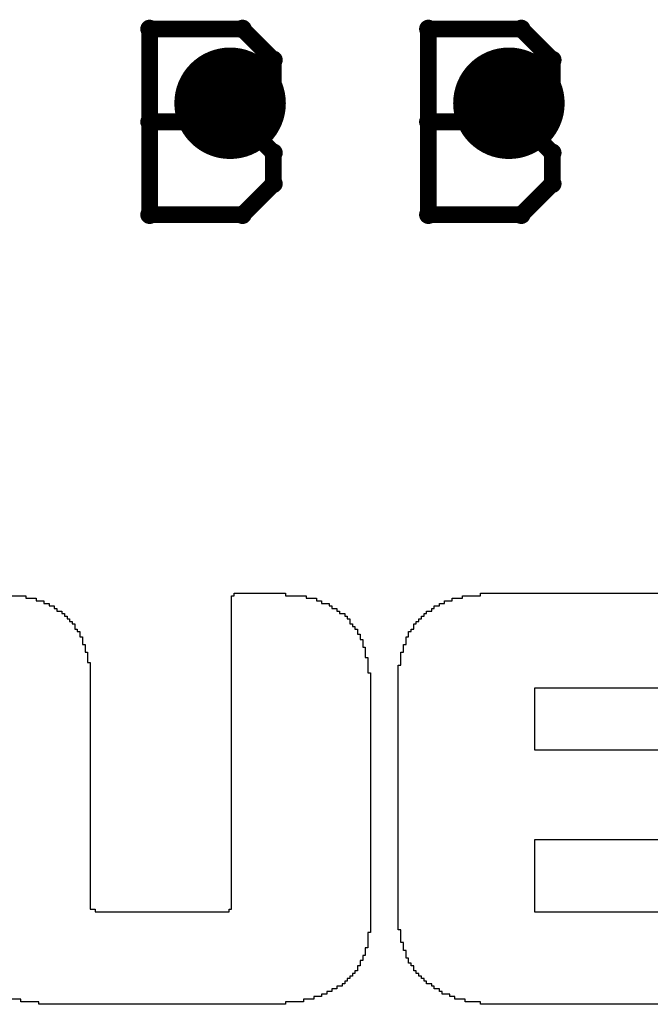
# Model space of a CAD drawing. Extents: x -1.5 to 9, y -3 to 5.
# Tile 36 of 256: x 0.312 to 0.425, y 0.788 to 0.965. Entities that reach past the tile are written whole.
import ezdxf

# ---------------------------------------------------------------- set-up
doc = ezdxf.new("R2010")
doc.units = 0
doc.layers.get('0').update_dxf_attribs({"linetype": 'CONTINUOUS'})
for name, color, linetype in [('qfn16-30-34-a_copper_signal_1', 1, 'CONTINUOUS'), ('qfn16-30-34-a_copper_signal_2', 1, 'CONTINUOUS'), ('qfn16-30-34-a_copper_signal_bot', 5, 'CONTINUOUS'), ('qfn16-30-34-a_copper_signal_top', 1, 'CONTINUOUS'), ('qfn16-30-34-a_drawing_1', 1, 'CONTINUOUS'), ('qfn16-30-34-a_drillmap_1', 1, 'CONTINUOUS'), ('qfn16-30-34-a_legend_top', 2, 'CONTINUOUS'), ('qfn16-30-34-a_pth_drill', 1, 'CONTINUOUS')]:
    doc.layers.add(name, color=color, linetype=linetype)

# ---------------------------------------------------------------- blocks, each defined once
blk = doc.blocks.new('D29')
at = {"const_width": 0.01}
blk.add_lwpolyline([(-0.005, 0, 1), (0.005, 0, 1)], format="xyb", close=True, dxfattribs=at)
blk = doc.blocks.new('D64')
at = {"const_width": 0.005}
blk.add_lwpolyline([(-0.0025, 0, 1), (0.0025, 0, 1)], format="xyb", close=True, dxfattribs=at)
blk = doc.blocks.new('D69')
at = {"const_width": 0.001667}
blk.add_lwpolyline([(-0.000833, 0, 1), (0.000833, 0, 1)], format="xyb", close=True, dxfattribs=at)
blk = doc.blocks.new('D44')
at = {"const_width": 0.0025}
blk.add_lwpolyline([(-0.00125, 0, 1), (0.00125, 0, 1)], format="xyb", close=True, dxfattribs=at)

msp = doc.modelspace()

# ---------------------------------------------------------------- linework, layer by layer
at = {"layer": 'qfn16-30-34-a_drawing_1', "color": 1, "const_width": 0.003}
for points in [[(0.335559, 0.963328), (0.335559, 0.930006)], [(0.352221, 0.963328), (0.335559, 0.963328)], [(0.357774, 0.957774), (0.352221, 0.963328)], [(0.385559, 0.963328), (0.385559, 0.930006)], [(0.402221, 0.963328), (0.385559, 0.963328)], [(0.407774, 0.957774), (0.402221, 0.963328)], [(0.357774, 0.952221), (0.357774, 0.957774)], [(0.407774, 0.952221), (0.407774, 0.957774)], [(0.352221, 0.946667), (0.357774, 0.952221)], [(0.402221, 0.946667), (0.407774, 0.952221)], [(0.352221, 0.946667), (0.335559, 0.946667)], [(0.335559, 0.946667), (0.352221, 0.946667)], [(0.357774, 0.941113), (0.352221, 0.946667)], [(0.402221, 0.946667), (0.385559, 0.946667)], [(0.385559, 0.946667), (0.402221, 0.946667)], [(0.407774, 0.941113), (0.402221, 0.946667)], [(0.357774, 0.935559), (0.357774, 0.941113)], [(0.407774, 0.935559), (0.407774, 0.941113)], [(0.352221, 0.930006), (0.357774, 0.935559)], [(0.402221, 0.930006), (0.407774, 0.935559)], [(0.335559, 0.930006), (0.352221, 0.930006)], [(0.385559, 0.930006), (0.402221, 0.930006)]]:
    msp.add_lwpolyline(points, dxfattribs=at)
at = {"layer": 'qfn16-30-34-a_drillmap_1', "color": 1, "const_width": 0.005}
for points in [[(0.35, 0.945), (0.35, 0.955)], [(0.4, 0.945), (0.4, 0.955)], [(0.345, 0.95), (0.355, 0.95)], [(0.395, 0.95), (0.405, 0.95)]]:
    msp.add_lwpolyline(points, dxfattribs=at)
at = {"layer": 'qfn16-30-34-a_legend_top', "color": 2}
for points in [[(0.309689, 0.861657), (0.313377, 0.861657), (0.313377, 0.861196), (0.315222, 0.861196), (0.315222, 0.860735), (0.316605, 0.860735), (0.316605, 0.860274), (0.317527, 0.860274), (0.317527, 0.859813), (0.31845, 0.859813), (0.318449, 0.859352), (0.318911, 0.859352), (0.318911, 0.85889), (0.319833, 0.85889), (0.319833, 0.858429), (0.320294, 0.858429), (0.320294, 0.857968), (0.320755, 0.857968), (0.320755, 0.857507), (0.321216, 0.857507), (0.321216, 0.857046), (0.321677, 0.857046), (0.321677, 0.856585), (0.322138, 0.856585), (0.322138, 0.856124), (0.322138, 0.855663), (0.322599, 0.855663), (0.322599, 0.855202), (0.32306, 0.855202), (0.32306, 0.854741), (0.32306, 0.854279), (0.323521, 0.854279), (0.323521, 0.853818), (0.323521, 0.853357), (0.323521, 0.852896), (0.323983, 0.852896), (0.323983, 0.852435), (0.323983, 0.851974), (0.323983, 0.851513), (0.324444, 0.851513), (0.324444, 0.851052), (0.324444, 0.850591), (0.324444, 0.85013), (0.324444, 0.849669), (0.324905, 0.849669), (0.324905, 0.849207), (0.324905, 0.848746), (0.324905, 0.848285), (0.324905, 0.847824), (0.324905, 0.847363), (0.324905, 0.846902), (0.324905, 0.846441), (0.324905, 0.84598), (0.324905, 0.845519), (0.324905, 0.845058), (0.324905, 0.844596), (0.324905, 0.844135), (0.324905, 0.843674), (0.324905, 0.843213), (0.324905, 0.842752), (0.324905, 0.842291), (0.324905, 0.84183), (0.324905, 0.841369), (0.324905, 0.840908), (0.324905, 0.840447), (0.324905, 0.839986), (0.324905, 0.839524), (0.324905, 0.839063), (0.324905, 0.838602), (0.324905, 0.838141), (0.324905, 0.83768), (0.324905, 0.837219), (0.324905, 0.836758), (0.324905, 0.836297), (0.324905, 0.835836), (0.324905, 0.835375), (0.324905, 0.834914), (0.324905, 0.834452), (0.324905, 0.833991), (0.324905, 0.83353), (0.324905, 0.833069), (0.324905, 0.832608), (0.324905, 0.832147), (0.324905, 0.831686), (0.324905, 0.831225), (0.324905, 0.830764), (0.324905, 0.830303), (0.324905, 0.829841), (0.324905, 0.82938), (0.324905, 0.828919), (0.324905, 0.828458), (0.324905, 0.827997), (0.324905, 0.827536), (0.324905, 0.827075), (0.324905, 0.826614), (0.324905, 0.826153), (0.324905, 0.825692), (0.324905, 0.82523), (0.324905, 0.824769), (0.324905, 0.824308), (0.324905, 0.823847), (0.324905, 0.823386), (0.324905, 0.822925), (0.324905, 0.822464), (0.324905, 0.822003), (0.324905, 0.821542), (0.324905, 0.821081), (0.324905, 0.82062), (0.324905, 0.820159), (0.324905, 0.819697), (0.324905, 0.819236), (0.324905, 0.818775), (0.324905, 0.818314), (0.324905, 0.817853), (0.324905, 0.817392), (0.324905, 0.816931), (0.324905, 0.81647), (0.324905, 0.816009), (0.324905, 0.815548), (0.324905, 0.815086), (0.324905, 0.814625), (0.324905, 0.814164), (0.324905, 0.813703), (0.324905, 0.813242), (0.324905, 0.812781), (0.324905, 0.81232), (0.324905, 0.811859), (0.324905, 0.811398), (0.324905, 0.810937), (0.324905, 0.810476), (0.324905, 0.810014), (0.324905, 0.809553), (0.324905, 0.809092), (0.324905, 0.808631), (0.324905, 0.80817), (0.324905, 0.807709), (0.324905, 0.807248), (0.324905, 0.806787), (0.324905, 0.806326), (0.324905, 0.805865), (0.324905, 0.805404), (0.325827, 0.805404), (0.325827, 0.804942), (0.349804, 0.804942), (0.349804, 0.805404), (0.350265, 0.805403), (0.350265, 0.805865), (0.350265, 0.806326), (0.350265, 0.806787), (0.350265, 0.807248), (0.350265, 0.807709), (0.350265, 0.80817), (0.350265, 0.808631), (0.350265, 0.809092), (0.350265, 0.809553), (0.350265, 0.810014), (0.350265, 0.810476), (0.350265, 0.810937), (0.350265, 0.811398), (0.350265, 0.811859), (0.350265, 0.81232), (0.350265, 0.812781), (0.350265, 0.813242), (0.350265, 0.813703), (0.350265, 0.814164), (0.350265, 0.814625), (0.350265, 0.815086), (0.350265, 0.815548), (0.350265, 0.816009), (0.350265, 0.81647), (0.350265, 0.816931), (0.350265, 0.817392), (0.350265, 0.817853), (0.350265, 0.818314), (0.350265, 0.818775), (0.350265, 0.819236), (0.350265, 0.819697), (0.350265, 0.820159), (0.350265, 0.82062), (0.350265, 0.821081), (0.350265, 0.821542), (0.350265, 0.822003), (0.350265, 0.822464), (0.350265, 0.822925), (0.350265, 0.823386), (0.350265, 0.823847), (0.350265, 0.824308), (0.350265, 0.824769), (0.350265, 0.825231), (0.350265, 0.825692), (0.350265, 0.826153), (0.350265, 0.826614), (0.350265, 0.827075), (0.350265, 0.827536), (0.350265, 0.827997), (0.350265, 0.828458), (0.350265, 0.828919), (0.350265, 0.82938), (0.350265, 0.829841), (0.350265, 0.830303), (0.350265, 0.830764), (0.350265, 0.831225), (0.350265, 0.831686), (0.350265, 0.832147), (0.350265, 0.832608), (0.350265, 0.833069), (0.350265, 0.83353), (0.350265, 0.833991), (0.350265, 0.834452), (0.350265, 0.834913), (0.350265, 0.835375), (0.350265, 0.835836), (0.350265, 0.836297), (0.350265, 0.836758), (0.350265, 0.837219), (0.350265, 0.83768), (0.350265, 0.838141), (0.350265, 0.838602), (0.350265, 0.839063), (0.350265, 0.839524), (0.350265, 0.839986), (0.350265, 0.840447), (0.350265, 0.840908), (0.350265, 0.841369), (0.350265, 0.84183), (0.350265, 0.842291), (0.350265, 0.842752), (0.350265, 0.843213), (0.350265, 0.843674), (0.350265, 0.844135), (0.350265, 0.844596), (0.350265, 0.845058), (0.350265, 0.845519), (0.350265, 0.84598), (0.350265, 0.846441), (0.350265, 0.846902), (0.350265, 0.847363), (0.350265, 0.847824), (0.350265, 0.848285), (0.350265, 0.848746), (0.350265, 0.849207), (0.350265, 0.849669), (0.350265, 0.85013), (0.350265, 0.850591), (0.350265, 0.851052), (0.350265, 0.851513), (0.350265, 0.851974), (0.350265, 0.852435), (0.350265, 0.852896), (0.350265, 0.853357), (0.350265, 0.853818), (0.350265, 0.854279), (0.350265, 0.854741), (0.350265, 0.855202), (0.350265, 0.855663), (0.350265, 0.856124), (0.350265, 0.856585), (0.350265, 0.857046), (0.350265, 0.857507), (0.350265, 0.857968), (0.350265, 0.858429), (0.350265, 0.85889), (0.350265, 0.859352), (0.350265, 0.859813), (0.350265, 0.860274), (0.350265, 0.860735), (0.350265, 0.861196), (0.350265, 0.861657), (0.350726, 0.861657), (0.350726, 0.862118), (0.359948, 0.862118), (0.359948, 0.861657)], [(0.44979, 0.788343), (0.394919, 0.788343), (0.394919, 0.788804), (0.392153, 0.788804), (0.392153, 0.789265), (0.390308, 0.789265), (0.390308, 0.789726), (0.389386, 0.789726), (0.389386, 0.790187), (0.388003, 0.790187), (0.388003, 0.790648), (0.387542, 0.790648), (0.387542, 0.79111), (0.38662, 0.79111), (0.38662, 0.791571), (0.386159, 0.791571), (0.386159, 0.792032), (0.385236, 0.792032), (0.385236, 0.792493), (0.384775, 0.792493), (0.384775, 0.792954), (0.384314, 0.792954), (0.384314, 0.793415), (0.383853, 0.793415), (0.383853, 0.793876), (0.383392, 0.793876), (0.383392, 0.794337), (0.382931, 0.794337), (0.382931, 0.794798), (0.382931, 0.795259), (0.38247, 0.795259), (0.38247, 0.795721), (0.382009, 0.795721), (0.382009, 0.796181), (0.382009, 0.796643), (0.381548, 0.796643), (0.381548, 0.797104), (0.381548, 0.797565), (0.381548, 0.798026), (0.381086, 0.798026), (0.381086, 0.798487), (0.381086, 0.798948), (0.381086, 0.799409), (0.380625, 0.799409), (0.380625, 0.79987), (0.380625, 0.800331), (0.380625, 0.800793), (0.380625, 0.801254), (0.380625, 0.801715), (0.380164, 0.801715), (0.380164, 0.802176), (0.380164, 0.802637), (0.380164, 0.803098), (0.380164, 0.803559), (0.380164, 0.80402), (0.380164, 0.804481), (0.380164, 0.804942), (0.380164, 0.805403), (0.380164, 0.805865), (0.380164, 0.806326), (0.380164, 0.806787), (0.380164, 0.807248), (0.380164, 0.807709), (0.380164, 0.80817), (0.380164, 0.808631), (0.380164, 0.809092), (0.380164, 0.809553), (0.380164, 0.810014), (0.380164, 0.810476), (0.380164, 0.810937), (0.380164, 0.811398), (0.380164, 0.811859), (0.380164, 0.81232), (0.380164, 0.812781), (0.380164, 0.813242), (0.380164, 0.813703), (0.380164, 0.814164), (0.380164, 0.814625), (0.380164, 0.815086), (0.380164, 0.815548), (0.380164, 0.816009), (0.380164, 0.81647), (0.380164, 0.816931), (0.380164, 0.817392), (0.380164, 0.817853), (0.380164, 0.818314), (0.380164, 0.818775), (0.380164, 0.819236), (0.380164, 0.819697), (0.380164, 0.820159), (0.380164, 0.82062), (0.380164, 0.821081), (0.380164, 0.821542), (0.380164, 0.822003), (0.380164, 0.822464), (0.380164, 0.822925), (0.380164, 0.823386), (0.380164, 0.823847), (0.380164, 0.824308), (0.380164, 0.824769), (0.380164, 0.825231), (0.380164, 0.825692), (0.380164, 0.826153), (0.380164, 0.826614), (0.380164, 0.827075), (0.380164, 0.827536), (0.380164, 0.827997), (0.380164, 0.828458), (0.380164, 0.828919), (0.380164, 0.82938), (0.380164, 0.829841), (0.380164, 0.830303), (0.380164, 0.830764), (0.380164, 0.831225), (0.380164, 0.831686), (0.380164, 0.832147), (0.380164, 0.832608), (0.380164, 0.833069), (0.380164, 0.83353), (0.380164, 0.833991), (0.380164, 0.834452), (0.380164, 0.834913), (0.380164, 0.835375), (0.380164, 0.835836), (0.380164, 0.836297), (0.380164, 0.836758), (0.380164, 0.837219), (0.380164, 0.83768), (0.380164, 0.838141), (0.380164, 0.838602), (0.380164, 0.839063), (0.380164, 0.839524), (0.380164, 0.839986), (0.380164, 0.840447), (0.380164, 0.840908), (0.380164, 0.841369), (0.380164, 0.84183), (0.380164, 0.842291), (0.380164, 0.842752), (0.380164, 0.843213), (0.380164, 0.843674), (0.380164, 0.844135), (0.380164, 0.844596), (0.380164, 0.845058), (0.380164, 0.845519), (0.380164, 0.84598), (0.380164, 0.846441), (0.380164, 0.846902), (0.380164, 0.847363), (0.380164, 0.847824), (0.380164, 0.848285), (0.380164, 0.848746), (0.380164, 0.849207), (0.380625, 0.849207), (0.380625, 0.849669), (0.380625, 0.85013), (0.380625, 0.850591), (0.380625, 0.851052), (0.380625, 0.851513), (0.381086, 0.851513), (0.381086, 0.851974), (0.381087, 0.852435), (0.381086, 0.852896), (0.381548, 0.852896), (0.381548, 0.853357), (0.381548, 0.853818), (0.381548, 0.854279), (0.382009, 0.854279), (0.382009, 0.854741), (0.382009, 0.855202), (0.38247, 0.855202), (0.38247, 0.855663), (0.382931, 0.855663), (0.382931, 0.856124), (0.382931, 0.856585), (0.383392, 0.856585), (0.383392, 0.857046), (0.383853, 0.857046), (0.383853, 0.857507), (0.384314, 0.857507), (0.384314, 0.857968), (0.384775, 0.857968), (0.384775, 0.858429), (0.385236, 0.858429), (0.385236, 0.85889), (0.386159, 0.85889), (0.386159, 0.859352), (0.38662, 0.859352), (0.38662, 0.859813), (0.387542, 0.859813), (0.387542, 0.860274), (0.388464, 0.860274), (0.388464, 0.860735), (0.389847, 0.860735), (0.389847, 0.861196), (0.391692, 0.861196), (0.391692, 0.861657), (0.394919, 0.861657), (0.394919, 0.862118), (0.44979, 0.862118)], [(0.359948, 0.861657), (0.363637, 0.861657), (0.363637, 0.861196), (0.365481, 0.861196), (0.365481, 0.860735), (0.366403, 0.860735), (0.366403, 0.860274), (0.367787, 0.860274), (0.367787, 0.859813), (0.368248, 0.859813), (0.368248, 0.859352), (0.36917, 0.859352), (0.36917, 0.85889), (0.369631, 0.85889), (0.369631, 0.858429), (0.370553, 0.858429), (0.370553, 0.857968), (0.371014, 0.857968), (0.371014, 0.857507), (0.371475, 0.857507), (0.371475, 0.857046), (0.371475, 0.856585), (0.371936, 0.856585), (0.371936, 0.856124), (0.372397, 0.856124), (0.372397, 0.855663), (0.372859, 0.855663), (0.372859, 0.855202), (0.372859, 0.854741), (0.37332, 0.854741), (0.37332, 0.854279), (0.37332, 0.853818), (0.373781, 0.853818), (0.373781, 0.853357), (0.373781, 0.852896), (0.373781, 0.852435), (0.374242, 0.852435), (0.374242, 0.851974), (0.374242, 0.851513), (0.374242, 0.851052), (0.374242, 0.850591), (0.374703, 0.850591), (0.374703, 0.85013), (0.374703, 0.849669), (0.374703, 0.849207), (0.374703, 0.848746), (0.374703, 0.848285), (0.374703, 0.847824), (0.375164, 0.847824), (0.375164, 0.847363), (0.375164, 0.846902), (0.375164, 0.846441), (0.375164, 0.84598), (0.375164, 0.845519), (0.375164, 0.845058), (0.375164, 0.844596), (0.375164, 0.844135), (0.375164, 0.843674), (0.375164, 0.843213), (0.375164, 0.842752), (0.375164, 0.842291), (0.375164, 0.84183), (0.375164, 0.841369), (0.375164, 0.840908), (0.375164, 0.840447), (0.375164, 0.839986), (0.375164, 0.839524), (0.375164, 0.839063), (0.375164, 0.838602), (0.375164, 0.838141), (0.375164, 0.83768), (0.375164, 0.837219), (0.375164, 0.836758), (0.375164, 0.836297), (0.375164, 0.835836), (0.375164, 0.835375), (0.375164, 0.834913), (0.375164, 0.834452), (0.375164, 0.833991), (0.375164, 0.83353), (0.375164, 0.833069), (0.375164, 0.832608), (0.375164, 0.832147), (0.375164, 0.831686), (0.375164, 0.831225), (0.375164, 0.830764), (0.375164, 0.830303), (0.375164, 0.829841), (0.375164, 0.82938), (0.375164, 0.828919), (0.375164, 0.828458), (0.375164, 0.827997), (0.375164, 0.827536), (0.375164, 0.827075), (0.375164, 0.826614), (0.375164, 0.826153), (0.375164, 0.825692), (0.375164, 0.825231), (0.375164, 0.824769), (0.375164, 0.824308), (0.375164, 0.823847), (0.375164, 0.823386), (0.375164, 0.822925), (0.375164, 0.822464), (0.375164, 0.822003), (0.375164, 0.821542), (0.375164, 0.821081), (0.375164, 0.82062), (0.375164, 0.820159), (0.375164, 0.819697), (0.375164, 0.819236), (0.375164, 0.818775), (0.375164, 0.818314), (0.375164, 0.817853), (0.375164, 0.817392), (0.375164, 0.816931), (0.375164, 0.81647), (0.375164, 0.816009), (0.375164, 0.815548), (0.375164, 0.815086), (0.375164, 0.814625), (0.375164, 0.814164), (0.375164, 0.813703), (0.375164, 0.813242), (0.375164, 0.812781), (0.375164, 0.81232), (0.375164, 0.811859), (0.375164, 0.811398), (0.375164, 0.810937), (0.375164, 0.810476), (0.375164, 0.810014), (0.375164, 0.809553), (0.375164, 0.809092), (0.375164, 0.808631), (0.375164, 0.80817), (0.375164, 0.807709), (0.375164, 0.807248), (0.375164, 0.806787), (0.375164, 0.806326), (0.375164, 0.805865), (0.375164, 0.805403), (0.375164, 0.804942), (0.375164, 0.804481), (0.375164, 0.80402), (0.375164, 0.803559), (0.375164, 0.803098), (0.375164, 0.802637), (0.375164, 0.802176), (0.375164, 0.801715), (0.375164, 0.801254), (0.374703, 0.801254), (0.374703, 0.800793), (0.374703, 0.800331), (0.374703, 0.79987), (0.374703, 0.799409), (0.374703, 0.798948), (0.374703, 0.798487), (0.374242, 0.798487), (0.374242, 0.798026), (0.374242, 0.797565), (0.374242, 0.797104), (0.373781, 0.797104), (0.373781, 0.796643), (0.373781, 0.796182), (0.37332, 0.796182), (0.37332, 0.795721), (0.37332, 0.795259), (0.372859, 0.795259), (0.372859, 0.794798), (0.372859, 0.794337), (0.372397, 0.794337), (0.372397, 0.793876), (0.371936, 0.793876), (0.371936, 0.793415), (0.371475, 0.793415), (0.371475, 0.792954), (0.371014, 0.792954), (0.371014, 0.792493), (0.370553, 0.792493), (0.370553, 0.792032), (0.370092, 0.792032), (0.370092, 0.791571), (0.36917, 0.791571), (0.36917, 0.79111), (0.368248, 0.79111), (0.368248, 0.790648), (0.367325, 0.790648), (0.367325, 0.790187), (0.366403, 0.790187), (0.366403, 0.789726), (0.36502, 0.789726), (0.36502, 0.789265), (0.363176, 0.789265), (0.363176, 0.788804), (0.359948, 0.788804), (0.359948, 0.788343), (0.315683, 0.788343), (0.315683, 0.788804), (0.312455, 0.788804), (0.312455, 0.789265), (0.310611, 0.789265)], [(0.44979, 0.845058), (0.404602, 0.845058), (0.404602, 0.844596), (0.404602, 0.844135), (0.404602, 0.843674), (0.404602, 0.843213), (0.404602, 0.842752), (0.404602, 0.842291), (0.404602, 0.84183), (0.404602, 0.841369), (0.404602, 0.840908), (0.404602, 0.840447), (0.404602, 0.839986), (0.404602, 0.839524), (0.404602, 0.839063), (0.404602, 0.838602), (0.404602, 0.838141), (0.404602, 0.83768), (0.404602, 0.837219), (0.404602, 0.836758), (0.404602, 0.836297), (0.404602, 0.835836), (0.404602, 0.835375), (0.404602, 0.834913), (0.404602, 0.834452), (0.404602, 0.833991), (0.440568, 0.833991)], [(0.440568, 0.817853), (0.404602, 0.817853), (0.404602, 0.817392), (0.404602, 0.816931), (0.404602, 0.81647), (0.404602, 0.816009), (0.404602, 0.815548), (0.404602, 0.815086), (0.404602, 0.814625), (0.404602, 0.814164), (0.404602, 0.813703), (0.404602, 0.813242), (0.404602, 0.812781), (0.404602, 0.81232), (0.404602, 0.811859), (0.404602, 0.811398), (0.404602, 0.810937), (0.404602, 0.810476), (0.404602, 0.810014), (0.404602, 0.809553), (0.404602, 0.809092), (0.404602, 0.808631), (0.404602, 0.80817), (0.404602, 0.807709), (0.404602, 0.807248), (0.404602, 0.806787), (0.404602, 0.806326), (0.404602, 0.805865), (0.404602, 0.805403), (0.404602, 0.804942), (0.44979, 0.804942)]]:
    msp.add_lwpolyline(points, dxfattribs=at)

# ---------------------------------------------------------------- block references
at = {"layer": 'qfn16-30-34-a_copper_signal_1'}
for p in [(0.35, 0.95), (0.4, 0.95)]:
    msp.add_blockref('D29', p, dxfattribs=at)
at = {"layer": 'qfn16-30-34-a_copper_signal_2'}
for p in [(0.35, 0.95), (0.4, 0.95)]:
    msp.add_blockref('D29', p, dxfattribs=at)
at = {"layer": 'qfn16-30-34-a_copper_signal_bot'}
for p in [(0.35, 0.95), (0.4, 0.95)]:
    msp.add_blockref('D29', p, dxfattribs=at)
at = {"layer": 'qfn16-30-34-a_copper_signal_top'}
for p in [(0.35, 0.95), (0.4, 0.95)]:
    msp.add_blockref('D29', p, dxfattribs=at)
at = {"layer": 'qfn16-30-34-a_drawing_1'}
for p in [(0.335559, 0.963328), (0.335559, 0.963328), (0.352221, 0.963328), (0.385559, 0.963328), (0.385559, 0.963328), (0.402221, 0.963328), (0.357774, 0.957774), (0.407774, 0.957774), (0.357774, 0.952221), (0.407774, 0.952221), (0.335559, 0.946667), (0.352221, 0.946667), (0.352221, 0.946667), (0.385559, 0.946667), (0.402221, 0.946667), (0.402221, 0.946667), (0.357774, 0.941113), (0.407774, 0.941113), (0.357774, 0.935559), (0.407774, 0.935559), (0.335559, 0.930006), (0.352221, 0.930006), (0.385559, 0.930006), (0.402221, 0.930006)]:
    msp.add_blockref('D69', p, dxfattribs=at)
at = {"layer": 'qfn16-30-34-a_drillmap_1'}
for p in [(0.35, 0.955), (0.4, 0.955), (0.345, 0.95), (0.355, 0.95), (0.395, 0.95), (0.405, 0.95), (0.35, 0.945), (0.4, 0.945)]:
    msp.add_blockref('D44', p, dxfattribs=at)
at = {"layer": 'qfn16-30-34-a_pth_drill'}
for p in [(0.35, 0.95), (0.4, 0.95)]:
    msp.add_blockref('D64', p, dxfattribs=at)

doc.saveas('drawing.dxf')
